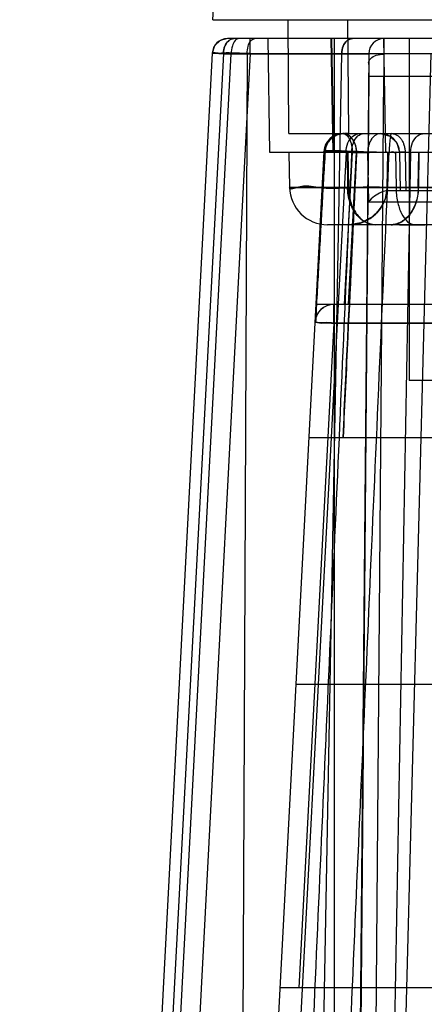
# Model space of a CAD drawing. Header units: millimetres. Extents: x 30 to 245, y 94 to 287.
# Tile 4 of 15: x 34 to 45, y 231 to 257. Entities that reach past the tile are written whole.
import ezdxf

# ---------------------------------------------------------------- set-up
doc = ezdxf.new("R2010")
doc.units = ezdxf.units.MM
doc.header["$LTSCALE"] = 24.94576
doc.layers.get('0').update_dxf_attribs({"linetype": 'CONTINUOUS'})

msp = doc.modelspace()

# ---------------------------------------------------------------- linework, layer by layer
at = {"color": 7, "linetype": 'Continuous'}
for p, q in [((39.168, 256.743), (39.53, 263.65)), ((39.168, 256.743), (235.168, 256.743)), ((41.168, 253.743), (41.142, 256.743)), ((42.74, 253.743), (42.713, 256.743)), ((50.668, 256.243), (39.548, 256.243)), ((39.849, 256.243), (39.548, 256.243)), ((40.148, 255.853), (40.148, 256.243)), ((40.668, 253.243), (40.616, 256.243)), ((42.33, 253.243), (42.277, 256.243)), ((42.351, 253.243), (42.299, 256.243)), ((42.368, 153.743), (42.368, 256.243)), ((43.665, 256.243), (43.663, 255.839)), ((43.718, 253.243), (43.665, 256.243)), ((44.333, 256.243), (44.333, 247.243)), ((39.148, 255.864), (34.083, 159.217)), ((39.441, 255.853), (34.377, 159.23)), ((34.585, 159.238), (39.648, 255.846)), ((40.148, 255.853), (35.084, 159.23)), ((39.441, 255.853), (50.058, 255.853)), ((40.067, 255.846), (39.645, 159.238)), ((39.648, 255.846), (43.265, 255.846)), ((40.766, 159.23), (42.556, 255.853)), ((42.381, 159.23), (44.911, 255.853)), ((43.265, 255.846), (42.422, 159.238)), ((43.264, 255.246), (42.483, 158.99)), ((42.882, 158.875), (43.664, 255.243)), ((43.664, 255.243), (43.264, 255.246)), ((45.458, 255.243), (43.664, 255.243)), ((41.168, 253.743), (53.668, 253.743)), ((42.084, 253.269), (36.868, 153.743)), ((42.67, 253.256), (37.455, 153.743)), ((49.168, 253.243), (40.668, 253.243)), ((41.168, 253.243), (41.184, 252.325)), ((44.368, 253.256), (42.525, 153.743)), ((42.834, 253.251), (42.623, 249.243)), ((42.67, 253.256), (47.342, 253.256)), ((42.694, 253.243), (42.71, 252.325)), ((42.714, 253.243), (42.73, 252.325)), ((42.946, 253.251), (42.735, 249.243)), ((42.737, 249.243), (42.947, 253.251)), ((42.815, 253.247), (43.237, 253.247)), ((42.834, 253.251), (69.396, 253.251)), ((43.237, 253.247), (43.258, 251.945)), ((43.752, 252.325), (43.768, 253.243)), ((43.968, 253.243), (43.984, 252.325)), ((44.077, 253.251), (44.094, 252.243)), ((44.223, 253.251), (44.241, 252.243)), ((44.569, 252.325), (44.585, 253.243)), ((44.58, 252.325), (44.596, 253.243)), ((42.71, 252.325), (231.627, 252.325)), ((43.78, 252.243), (58.985, 252.243)), ((43.258, 251.945), (45.617, 251.945)), ((232.152, 251.343), (42.184, 251.343)), ((44.484, 251.343), (42.184, 251.343)), ((43.334, 251.53), (43.058, 251.391)), ((44.078, 251.343), (44.752, 251.343)), ((232.463, 249.243), (41.873, 249.243)), ((42.348, 248.747), (42.348, 249.243)), ((42.348, 248.751), (41.43, 231.243)), ((96.063, 248.751), (42.348, 248.751)), ((42.348, 248.747), (84.173, 248.747)), ((50.003, 247.243), (44.333, 247.243)), ((41.69, 245.743), (61.379, 245.743)), ((41.349, 239.243), (141.459, 239.243)), ((141.319, 231.243), (40.93, 231.243))]:
    msp.add_line(p, q, dxfattribs=at)
for points in [[(39.548, 256.243), (39.354, 256.193), (39.209, 256.055), (39.148, 255.864)], [(43.577, 253.743), (43.825, 253.677), (44.008, 253.496), (44.077, 253.251)], [(43.752, 252.325), (43.745, 252.221), (43.728, 252.122), (43.701, 252.027), (43.667, 251.938), (43.626, 251.855), (43.579, 251.779), (43.527, 251.71), (43.472, 251.648), (43.414, 251.592), (43.354, 251.544), (43.294, 251.502), (43.233, 251.466), (43.173, 251.435)], [(43.752, 252.325), (43.699, 252.02), (43.555, 251.746)], [(43.555, 251.746), (43.335, 251.53), (43.058, 251.391), (42.753, 251.343)]]:
    msp.add_lwpolyline(points, dxfattribs=at)
for centre, radius, start, end in [((39.548, 255.843), 0.4, 90.0015, 177.0002), ((43.665, 255.843), 0.4, 89.9997, 179.4986), ((42.584, 253.243), 0.5, 90.0019, 176.9996), ((43.577, 253.243), 0.5, 1, 90), ((42.184, 252.343), 1, 181.0011, 269.9941), ((42.752, 252.343), 1, 270, 359), ((42.348, 248.743), 0.5, 90, 177.0001)]:
    msp.add_arc(centre, radius, start, end, dxfattribs=at)
for points, knots in [([(39.724, 256.243), (39.675, 256.243), (39.568, 256.199), (39.467, 256.049), (39.442, 255.921), (39.441, 255.853)], [0, 0, 0, 0, 0.276834, 0.608907, 1, 1, 1, 1]), ([(39.441, 255.853), (39.442, 255.918), (39.466, 256.042), (39.563, 256.195), (39.673, 256.243), (39.724, 256.243)], [0, 0, 0, 0, 0.372841, 0.707986, 1, 1, 1, 1]), ([(39.848, 256.243), (39.812, 256.243), (39.727, 256.186), (39.666, 256.037), (39.649, 255.915), (39.648, 255.846)], [0, 0, 0, 0, 0.230591, 0.567483, 1, 1, 1, 1]), ([(40.067, 255.846), (40.067, 255.913), (40.083, 256.034), (40.143, 256.184), (40.229, 256.243), (40.267, 256.243)], [0, 0, 0, 0, 0.421439, 0.762916, 1, 1, 1, 1]), ([(42.838, 256.243), (42.789, 256.243), (42.68, 256.197), (42.581, 256.046), (42.557, 255.92), (42.556, 255.853)], [0, 0, 0, 0, 0.283681, 0.618905, 1, 1, 1, 1]), ([(42.556, 255.853), (42.557, 255.92), (42.581, 256.046), (42.68, 256.197), (42.789, 256.243), (42.838, 256.243)], [0, 0, 0, 0, 0.381096, 0.716319, 1, 1, 1, 1]), ([(40.148, 255.853), (40.02, 255.856), (39.792, 255.853), (39.458, 255.883), (39.305, 255.835), (39.149, 255.889), (39.148, 255.864)], [0, 0, 0, 0, 0.382719, 0.707029, 0.923735, 1, 1, 1, 1]), ([(39.148, 255.864), (39.148, 255.844), (39.275, 255.883), (39.395, 255.837), (39.56, 255.848), (39.648, 255.846)], [0, 0, 0, 0, 0.119367, 0.467815, 1, 1, 1, 1]), ([(39.148, 255.864), (39.148, 255.852), (39.221, 255.874), (39.291, 255.848), (39.388, 255.855), (39.441, 255.853)], [0, 0, 0, 0, 0.116293, 0.45732, 1, 1, 1, 1]), ([(39.441, 255.853), (39.388, 255.855), (39.291, 255.848), (39.221, 255.874), (39.148, 255.852), (39.148, 255.864)], [0, 0, 0, 0, 0.542679, 0.883707, 1, 1, 1, 1]), ([(43.263, 255.603), (43.264, 255.647), (43.319, 255.743), (43.472, 255.819), (43.596, 255.838), (43.663, 255.839)], [0, 0, 0, 0, 0.260846, 0.598727, 1, 1, 1, 1]), ([(43.663, 255.839), (43.663, 255.778), (43.664, 255.649), (43.665, 255.451), (43.664, 255.313), (43.664, 255.243)], [0, 0, 0, 0, 0.306933, 0.645334, 1, 1, 1, 1]), ([(43.263, 255.603), (43.264, 255.568), (43.265, 255.491), (43.265, 255.372), (43.265, 255.288), (43.264, 255.246)], [0, 0, 0, 0, 0.29626, 0.643228, 1, 1, 1, 1]), ([(42.61, 253.74), (42.6, 253.739), (42.574, 253.737), (42.532, 253.731), (42.482, 253.719), (42.425, 253.699), (42.364, 253.669), (42.3, 253.626), (42.236, 253.566), (42.179, 253.487), (42.134, 253.387), (42.12, 253.311), (42.117, 253.272)], [0, 0, 0, 0, 0.043659, 0.101686, 0.171277, 0.251981, 0.343762, 0.446969, 0.562441, 0.692752, 0.838775, 1, 1, 1, 1]), ([(42.945, 253.251), (42.947, 253.309), (42.934, 253.429), (42.854, 253.583), (42.743, 253.711), (42.635, 253.743), (42.583, 253.743)], [0, 0, 0, 0, 0.257048, 0.529164, 0.76778, 1, 1, 1, 1]), ([(42.584, 253.743), (42.61, 253.743), (42.662, 253.736), (42.735, 253.702), (42.777, 253.667), (42.795, 253.646)], [0, 0, 0, 0, 0.326781, 0.651717, 1, 1, 1, 1]), ([(42.947, 253.251), (42.95, 253.308), (42.937, 253.429), (42.856, 253.582), (42.744, 253.711), (42.636, 253.743), (42.584, 253.743)], [0, 0, 0, 0, 0.25523, 0.527311, 0.766683, 1, 1, 1, 1]), ([(42.837, 253.599), (42.816, 253.628), (42.768, 253.679), (42.68, 253.731), (42.615, 253.743), (42.584, 253.743)], [0, 0, 0, 0, 0.357724, 0.687476, 1, 1, 1, 1]), ([(42.716, 253.743), (42.704, 253.743), (42.68, 253.743), (42.645, 253.742), (42.622, 253.741), (42.61, 253.74)], [0, 0, 0, 0, 0.34217, 0.675399, 1, 1, 1, 1]), ([(42.716, 253.743), (42.704, 253.743), (42.68, 253.743), (42.645, 253.742), (42.622, 253.741), (42.61, 253.74)], [0, 0, 0, 0, 0.342161, 0.675375, 1, 1, 1, 1]), ([(42.61, 253.74), (42.625, 253.737), (42.657, 253.724), (42.691, 253.696), (42.718, 253.665), (42.736, 253.639), (42.75, 253.615), (42.761, 253.595), (42.768, 253.58), (42.775, 253.564), (42.784, 253.541), (42.795, 253.51), (42.806, 253.47), (42.82, 253.412), (42.83, 253.338), (42.833, 253.279), (42.833, 253.251)], [0, 0, 0, 0, 0.077266, 0.177987, 0.232405, 0.289122, 0.347668, 0.377457, 0.407489, 0.438255, 0.4703, 0.538171, 0.610916, 0.688158, 0.853666, 1, 1, 1, 1]), ([(42.61, 253.74), (42.626, 253.736), (42.658, 253.723), (42.701, 253.687), (42.732, 253.647), (42.751, 253.615), (42.761, 253.595), (42.768, 253.58), (42.775, 253.564), (42.784, 253.542), (42.799, 253.498), (42.817, 253.43), (42.83, 253.343), (42.833, 253.282), (42.833, 253.251)], [0, 0, 0, 0, 0.082686, 0.182023, 0.291201, 0.348692, 0.37793, 0.407399, 0.437314, 0.468439, 0.53427, 0.679428, 0.839603, 1, 1, 1, 1]), ([(42.67, 253.256), (42.671, 253.338), (42.702, 253.496), (42.825, 253.685), (42.962, 253.744), (43.023, 253.743)], [0, 0, 0, 0, 0.378691, 0.717703, 1, 1, 1, 1]), ([(42.815, 253.247), (42.816, 253.334), (42.843, 253.492), (42.952, 253.684), (43.08, 253.743), (43.136, 253.743)], [0, 0, 0, 0, 0.404697, 0.738008, 1, 1, 1, 1]), ([(43.366, 253.635), (43.363, 253.631), (43.356, 253.623), (43.347, 253.611), (43.341, 253.602), (43.338, 253.598)], [0, 0, 0, 0, 0.328618, 0.66196, 1, 1, 1, 1]), ([(43.577, 253.743), (43.552, 253.743), (43.5, 253.734), (43.427, 253.696), (43.385, 253.657), (43.366, 253.635)], [0, 0, 0, 0, 0.304559, 0.637876, 1, 1, 1, 1]), ([(43.874, 253.743), (43.848, 253.743), (43.831, 253.616), (43.807, 253.479), (43.804, 253.325), (43.804, 253.243)], [0, 0, 0, 0, 0.154996, 0.519049, 1, 1, 1, 1]), ([(43.87, 253.743), (43.893, 253.743), (43.941, 253.736), (43.997, 253.711), (44.039, 253.683), (44.068, 253.658), (44.094, 253.63), (44.118, 253.6), (44.14, 253.567), (44.159, 253.531), (44.177, 253.491), (44.198, 253.432), (44.217, 253.352), (44.223, 253.286), (44.223, 253.251)], [0, 0, 0, 0, 0.102931, 0.216088, 0.273399, 0.33098, 0.3886, 0.445962, 0.503821, 0.565489, 0.630863, 0.699708, 0.846054, 1, 1, 1, 1]), ([(44.368, 253.256), (44.369, 253.34), (44.401, 253.5), (44.527, 253.689), (44.661, 253.743), (44.721, 253.743)], [0, 0, 0, 0, 0.387106, 0.726323, 1, 1, 1, 1]), ([(42.946, 253.251), (42.945, 253.292), (42.937, 253.376), (42.901, 253.494), (42.861, 253.567), (42.837, 253.599)], [0, 0, 0, 0, 0.332208, 0.676472, 1, 1, 1, 1]), ([(43.338, 253.598), (43.316, 253.566), (43.279, 253.494), (43.245, 253.375), (43.237, 253.29), (43.237, 253.247)], [0, 0, 0, 0, 0.313815, 0.650526, 1, 1, 1, 1]), ([(42.815, 253.247), (42.661, 249.759), (42.352, 242.727), (41.883, 232.094), (41.571, 224.95), (41.413, 221.35)], [0, 0, 0, 0, 0.328056, 0.661391, 1, 1, 1, 1]), ([(42.117, 253.272), (42.089, 252.771), (42.032, 251.77), (41.948, 250.269), (41.892, 249.268), (41.865, 248.768)], [0, 0, 0, 0, 0.333334, 0.666667, 1, 1, 1, 1]), ([(43.804, 253.243), (43.578, 253.25), (43.18, 253.248), (42.61, 253.298), (42.337, 253.213), (42.092, 253.31), (42.084, 253.269)], [0, 0, 0, 0, 0.393372, 0.715506, 0.926459, 1, 1, 1, 1]), ([(42.084, 253.269), (42.085, 253.274), (42.105, 253.279), (42.131, 253.284), (42.175, 253.288), (42.225, 253.29), (42.279, 253.291), (42.335, 253.291), (42.389, 253.29), (42.442, 253.289), (42.492, 253.287), (42.538, 253.285), (42.58, 253.283), (42.622, 253.281), (42.667, 253.278), (42.716, 253.275), (42.77, 253.271), (42.828, 253.265), (42.888, 253.259), (42.928, 253.254), (42.947, 253.251)], [0, 0, 0, 0, 0.01719, 0.054105, 0.105065, 0.164563, 0.228065, 0.292921, 0.357026, 0.416208, 0.474596, 0.530293, 0.575358, 0.620761, 0.674434, 0.729981, 0.793026, 0.861025, 0.931446, 1, 1, 1, 1]), ([(42.945, 253.251), (42.902, 253.257), (42.806, 253.268), (42.658, 253.279), (42.53, 253.286), (42.435, 253.289), (42.372, 253.29), (42.323, 253.29), (42.285, 253.29), (42.248, 253.29), (42.206, 253.289), (42.166, 253.287), (42.138, 253.284), (42.121, 253.282), (42.107, 253.279), (42.097, 253.277), (42.091, 253.275), (42.087, 253.273), (42.084, 253.27), (42.084, 253.269)], [0, 0, 0, 0, 0.149689, 0.334548, 0.513539, 0.593287, 0.66443, 0.731206, 0.764234, 0.796762, 0.858258, 0.912121, 0.935151, 0.955084, 0.971585, 0.984352, 0.990038, 0.994428, 1, 1, 1, 1]), ([(42.946, 253.251), (42.918, 253.255), (42.863, 253.262), (42.779, 253.27), (42.697, 253.276), (42.618, 253.281), (42.545, 253.285), (42.479, 253.287), (42.42, 253.289), (42.368, 253.29), (42.323, 253.29), (42.285, 253.29), (42.252, 253.29), (42.221, 253.289), (42.191, 253.288), (42.161, 253.286), (42.134, 253.284), (42.11, 253.28), (42.094, 253.277), (42.084, 253.272), (42.084, 253.269)], [0, 0, 0, 0, 0.094765, 0.193417, 0.290412, 0.382195, 0.46677, 0.543133, 0.611192, 0.670677, 0.723086, 0.766142, 0.803637, 0.837519, 0.874283, 0.90793, 0.940656, 0.969016, 0.989801, 1, 1, 1, 1]), ([(42.815, 253.247), (42.684, 253.25), (42.443, 253.232), (42.265, 253.296), (42.084, 253.24), (42.084, 253.269)], [0, 0, 0, 0, 0.539257, 0.882229, 1, 1, 1, 1]), ([(42.834, 253.251), (42.765, 253.257), (42.627, 253.266), (42.427, 253.277), (42.257, 253.279), (42.156, 253.277), (42.117, 253.272)], [0, 0, 0, 0, 0.285594, 0.581934, 0.835279, 1, 1, 1, 1]), ([(42.117, 253.272), (42.156, 253.277), (42.257, 253.279), (42.427, 253.277), (42.627, 253.266), (42.766, 253.257), (42.834, 253.251)], [0, 0, 0, 0, 0.164754, 0.418281, 0.714702, 1, 1, 1, 1]), ([(42.67, 253.256), (42.585, 253.257), (42.437, 253.261), (42.253, 253.262), (42.153, 253.266), (42.117, 253.272)], [0, 0, 0, 0, 0.459136, 0.802203, 1, 1, 1, 1]), ([(42.368, 220.509), (42.524, 224.101), (42.839, 231.331), (43.318, 242.245), (43.641, 249.567), (43.804, 253.251)], [0, 0, 0, 0, 0.329086, 0.66242, 1, 1, 1, 1]), ([(42.591, 245.743), (42.613, 246.206), (42.711, 248.302), (42.829, 250.805), (42.926, 252.844), (42.945, 253.251)], [0, 0, 0, 0, 0.185239, 0.837345, 1, 1, 1, 1]), ([(42.945, 253.251), (42.939, 253.131), (42.863, 251.51), (42.745, 249.007), (42.632, 246.625), (42.591, 245.743)], [0, 0, 0, 0, 0.048032, 0.647691, 1, 1, 1, 1]), ([(43.237, 253.247), (43.269, 253.248), (43.335, 253.251), (43.434, 253.254), (43.53, 253.256), (43.62, 253.258), (43.701, 253.258), (43.772, 253.259), (43.836, 253.249), (43.89, 253.281), (43.932, 253.259), (43.944, 253.243)], [0, 0, 0, 0, 0.136135, 0.276971, 0.413382, 0.539908, 0.653846, 0.753345, 0.839067, 0.916134, 1, 1, 1, 1]), ([(43.944, 253.243), (43.955, 253.243), (43.972, 253.261), (44.005, 253.257), (44.031, 253.256), (44.054, 253.256), (44.066, 253.253), (44.077, 253.253), (44.077, 253.251)], [0, 0, 0, 0, 0.250098, 0.470765, 0.673111, 0.840282, 0.955032, 1, 1, 1, 1]), ([(44.223, 253.251), (44.214, 253.252), (44.196, 253.252), (44.167, 253.252), (44.143, 253.252), (44.123, 253.252), (44.111, 253.252), (44.1, 253.252), (44.092, 253.252), (44.085, 253.252), (44.081, 253.252), (44.079, 253.252), (44.078, 253.252), (44.077, 253.252), (44.077, 253.251), (44.077, 253.251)], [0, 0, 0, 0, 0.189801, 0.362092, 0.591946, 0.688841, 0.773159, 0.844516, 0.90267, 0.94741, 0.978534, 0.987848, 0.994507, 0.998528, 1, 1, 1, 1]), ([(41.184, 252.325), (41.184, 252.262), (41.589, 252.41), (41.992, 252.269), (42.941, 252.347), (43.599, 252.324), (43.984, 252.325)], [0, 0, 0, 0, 0.068071, 0.268628, 0.587429, 1, 1, 1, 1]), ([(43.984, 252.325), (43.598, 252.324), (42.938, 252.347), (41.989, 252.269), (41.587, 252.41), (41.184, 252.262), (41.184, 252.325)], [0, 0, 0, 0, 0.413958, 0.732702, 0.932435, 1, 1, 1, 1]), ([(41.184, 252.325), (41.244, 252.325), (41.48, 252.323), (41.995, 252.324), (42.45, 252.325), (42.73, 252.325)], [0, 0, 0, 0, 0.116223, 0.45701, 1, 1, 1, 1]), ([(42.71, 252.325), (42.433, 252.325), (41.983, 252.324), (41.475, 252.323), (41.243, 252.325), (41.184, 252.325)], [0, 0, 0, 0, 0.543928, 0.884243, 1, 1, 1, 1]), ([(43.437, 251.343), (43.343, 251.343), (43.145, 251.399), (42.908, 251.621), (42.75, 251.943), (42.711, 252.194), (42.71, 252.325)], [0, 0, 0, 0, 0.209897, 0.439563, 0.706676, 1, 1, 1, 1]), ([(42.73, 252.325), (42.731, 252.2), (42.767, 251.957), (42.916, 251.637), (43.149, 251.405), (43.356, 251.343), (43.453, 251.343)], [0, 0, 0, 0, 0.28162, 0.541804, 0.781001, 1, 1, 1, 1]), ([(45.252, 252.325), (45.143, 252.325), (44.984, 252.324), (44.777, 252.324), (44.634, 252.323), (44.5, 252.323), (44.376, 252.323), (44.261, 252.323), (44.158, 252.323), (44.066, 252.323), (43.985, 252.323), (43.925, 252.323), (43.883, 252.323), (43.856, 252.323), (43.832, 252.323), (43.811, 252.324), (43.793, 252.324), (43.781, 252.324), (43.772, 252.324), (43.767, 252.324), (43.763, 252.324), (43.759, 252.325), (43.756, 252.325), (43.754, 252.325), (43.753, 252.325), (43.753, 252.325), (43.752, 252.325), (43.752, 252.325)], [0, 0, 0, 0, 0.217631, 0.318789, 0.414282, 0.503701, 0.586692, 0.662915, 0.732028, 0.793712, 0.847725, 0.893849, 0.913883, 0.931863, 0.947763, 0.961571, 0.973279, 0.982875, 0.986879, 0.990351, 0.993292, 0.995699, 0.997572, 0.99891, 0.999714, 0.999918, 1, 1, 1, 1]), ([(43.752, 252.325), (43.752, 252.325), (43.753, 252.325), (43.753, 252.325), (43.754, 252.325), (43.756, 252.325), (43.758, 252.325), (43.761, 252.325), (43.767, 252.325), (43.774, 252.325), (43.783, 252.324), (43.794, 252.324), (43.807, 252.324), (43.821, 252.324), (43.844, 252.324), (43.876, 252.324), (43.919, 252.324), (43.969, 252.324), (44.025, 252.324), (44.087, 252.324), (44.156, 252.324), (44.258, 252.324), (44.401, 252.325), (44.518, 252.325), (44.58, 252.325)], [0, 0, 0, 0, 0.000276, 0.001058, 0.002353, 0.004162, 0.006485, 0.009321, 0.016526, 0.025768, 0.037039, 0.050328, 0.065628, 0.082929, 0.102221, 0.146744, 0.199121, 0.259281, 0.327124, 0.402462, 0.485083, 0.574775, 0.77452, 1, 1, 1, 1]), ([(43.752, 252.325), (43.752, 252.325), (43.752, 252.325), (43.753, 252.325), (43.754, 252.325), (43.756, 252.325), (43.759, 252.325), (43.763, 252.324), (43.767, 252.324), (43.772, 252.324), (43.781, 252.324), (43.793, 252.324), (43.811, 252.324), (43.832, 252.323), (43.855, 252.323), (43.882, 252.323), (43.925, 252.323), (43.985, 252.323), (44.065, 252.323), (44.158, 252.323), (44.261, 252.323), (44.375, 252.323), (44.5, 252.323), (44.634, 252.323), (44.777, 252.324), (44.984, 252.324), (45.143, 252.325), (45.252, 252.325)], [0, 0, 0, 0, 0.00008, 0.000281, 0.001081, 0.002416, 0.004287, 0.006694, 0.009634, 0.013108, 0.017113, 0.026714, 0.038427, 0.052241, 0.068145, 0.086128, 0.106163, 0.152281, 0.206278, 0.267933, 0.337008, 0.413192, 0.496158, 0.585579, 0.681108, 0.782319, 1, 1, 1, 1]), ([(44.569, 252.325), (44.569, 252.265), (44.559, 252.142), (44.519, 251.96), (44.452, 251.786), (44.359, 251.629), (44.261, 251.52), (44.175, 251.452), (44.089, 251.398), (43.978, 251.355), (43.886, 251.343), (43.842, 251.343)], [0, 0, 0, 0, 0.134221, 0.273592, 0.413772, 0.549702, 0.677371, 0.737469, 0.794863, 0.901707, 1, 1, 1, 1]), ([(43.856, 251.343), (43.9, 251.343), (43.992, 251.355), (44.102, 251.398), (44.187, 251.452), (44.273, 251.52), (44.371, 251.629), (44.463, 251.786), (44.53, 251.96), (44.57, 252.142), (44.579, 252.265), (44.58, 252.325)], [0, 0, 0, 0, 0.098005, 0.204597, 0.261897, 0.321928, 0.449557, 0.585568, 0.725924, 0.865528, 1, 1, 1, 1]), ([(43.984, 252.325), (43.985, 252.201), (44.008, 251.965), (44.107, 251.653), (44.256, 251.42), (44.414, 251.343), (44.484, 251.343)], [0, 0, 0, 0, 0.315554, 0.593891, 0.822877, 1, 1, 1, 1]), ([(43.78, 252.243), (43.718, 252.243), (43.586, 252.204), (43.412, 252.096), (43.306, 251.999), (43.258, 251.945)], [0, 0, 0, 0, 0.302336, 0.648418, 1, 1, 1, 1]), ([(41.865, 248.768), (41.866, 248.79), (41.87, 248.835), (41.884, 248.902), (41.908, 248.969), (41.944, 249.037), (41.998, 249.103), (42.045, 249.142), (42.072, 249.16)], [0, 0, 0, 0, 0.143835, 0.294235, 0.4457, 0.607922, 0.789309, 1, 1, 1, 1]), ([(41.848, 248.769), (41.85, 248.791), (41.982, 248.737), (42.105, 248.774), (42.265, 248.751), (42.348, 248.747)], [0, 0, 0, 0, 0.133867, 0.499875, 1, 1, 1, 1]), ([(42.348, 248.751), (42.265, 248.756), (42.106, 248.777), (41.982, 248.742), (41.85, 248.791), (41.848, 248.769)], [0, 0, 0, 0, 0.499376, 0.865666, 1, 1, 1, 1]), ([(41.865, 248.768), (41.862, 248.768), (41.856, 248.768), (41.852, 248.769), (41.848, 248.768), (41.848, 248.769)], [0, 0, 0, 0, 0.554752, 0.887879, 1, 1, 1, 1])]:
    msp.add_open_spline(points, degree=3, knots=knots, dxfattribs=at)

doc.saveas('drawing.dxf')
